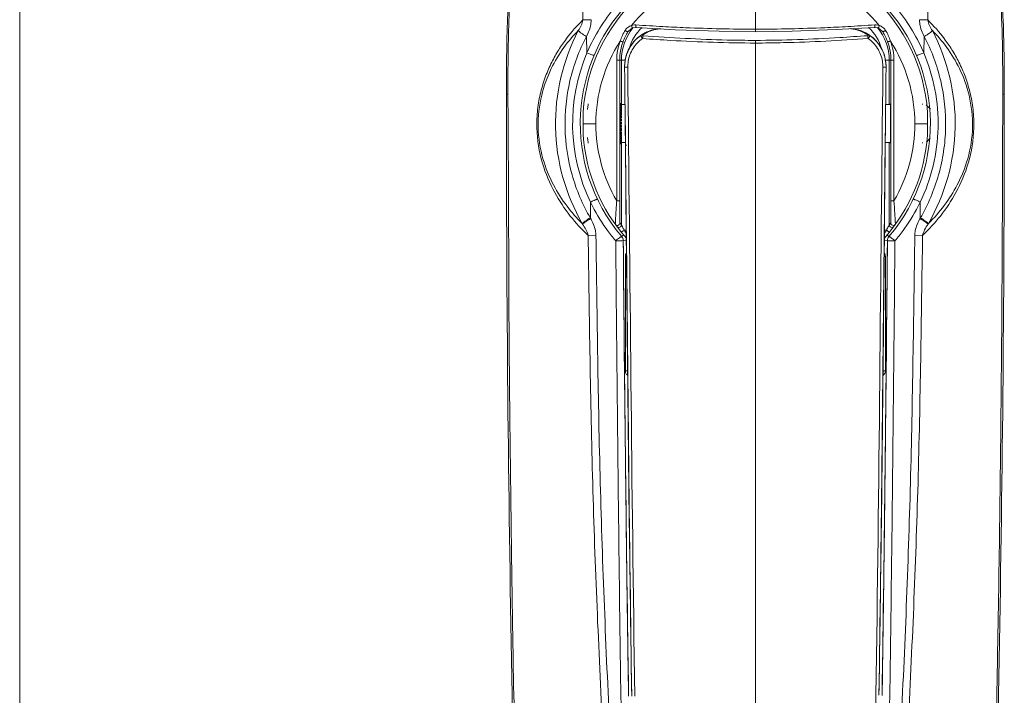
# Model space of a CAD drawing. Extents: x 4773 to 8448, y 27273 to 31291.
# Tile 27 of 99: x 5852 to 5929, y 28410 to 28463. Entities that reach past the tile are written whole.
import ezdxf

# ---------------------------------------------------------------- set-up
doc = ezdxf.new("R2010")
doc.units = 0
doc.header["$LTSCALE"] = 7.5
doc.header["$MEASUREMENT"] = 0
doc.layers.get('0').update_dxf_attribs({"linetype": 'CONTINUOUS', "lineweight": 18})

msp = doc.modelspace()

# ---------------------------------------------------------------- linework, layer by layer
at = {"linetype": 'Continuous'}
for p, q in [((5851.676, 27436.952), (5851.676, 29408.952)), ((5909.677, 28462.186), (5909.676, 28467.253)), ((5899.631, 28462.176), (5899.636, 28462.183)), ((5899.636, 28462.183), (5899.892, 28462.432)), ((5899.892, 28462.432), (5900.007, 28462.487)), ((5900.007, 28462.487), (5900.05, 28462.502)), ((5900.05, 28462.502), (5900.28, 28462.529)), ((5916.051, 28462.355), (5919.073, 28462.529)), ((5919.073, 28462.529), (5919.073, 28462.529)), ((5919.346, 28462.487), (5919.475, 28462.424)), ((5919.475, 28462.424), (5919.705, 28462.2)), ((5919.705, 28462.2), (5919.721, 28462.176)), ((5896.359, 28461.818), (5896.402, 28460.527)), ((5909.677, 28461.51), (5909.676, 28384.081)), ((5922.951, 28460.526), (5922.994, 28461.816)), ((5922.979, 28461.388), (5922.994, 28461.816)), ((5896.388, 28460.958), (5896.402, 28460.527)), ((5898.75, 28448.857), (5898.75, 28459.951)), ((5898.986, 28459.952), (5899.404, 28459.952)), ((5898.987, 28448.857), (5898.986, 28459.952)), ((5899.118, 28459.952), (5899.118, 28456.552)), ((5899.404, 28459.894), (5899.369, 28459.437)), ((5919.898, 28459.952), (5920.367, 28459.952)), ((5919.984, 28459.437), (5919.947, 28459.909)), ((5920.235, 28456.502), (5920.235, 28459.952)), ((5920.367, 28459.952), (5920.366, 28448.857)), ((5920.602, 28459.951), (5920.603, 28448.857)), ((5899.369, 28459.437), (5899.369, 28459.454)), ((5899.369, 28459.437), (5899.369, 28459.404)), ((5919.984, 28459.437), (5919.984, 28459.454)), ((5919.984, 28459.404), (5919.984, 28459.437)), ((5890.171, 28457.26), (5890.048, 28457.26)), ((5929.305, 28457.26), (5929.182, 28457.26)), ((5896.506, 28456.502), (5896.487, 28456.385)), ((5899.015, 28455.872), (5899.117, 28455.872)), ((5899.018, 28456.063), (5899.117, 28456.063)), ((5899.018, 28455.975), (5899.018, 28455.923)), ((5899.117, 28455.975), (5899.018, 28455.975)), ((5899.019, 28456.034), (5899.117, 28456.034)), ((5899.021, 28456.173), (5899.021, 28456.118)), ((5899.117, 28456.173), (5899.021, 28456.173)), ((5899.022, 28456.222), (5899.117, 28456.222)), ((5899.025, 28456.334), (5899.025, 28456.278)), ((5899.117, 28456.334), (5899.025, 28456.334)), ((5899.026, 28456.372), (5899.117, 28456.372)), ((5899.029, 28456.453), (5899.029, 28456.397)), ((5899.117, 28456.453), (5899.029, 28456.453)), ((5899.031, 28456.478), (5899.117, 28456.478)), ((5899.034, 28456.526), (5899.034, 28456.472)), ((5899.117, 28456.526), (5899.034, 28456.526)), ((5899.035, 28456.538), (5899.117, 28456.538)), ((5899.117, 28456.538), (5899.117, 28456.397)), ((5899.117, 28456.452), (5899.401, 28456.452)), ((5899.117, 28456.372), (5899.117, 28456.063)), ((5899.117, 28456.034), (5899.117, 28455.872)), ((5899.401, 28456.463), (5899.404, 28456.159)), ((5899.404, 28456.159), (5899.409, 28455.679)), ((5919.952, 28456.452), (5920.314, 28456.452)), ((5922.851, 28456.481), (5922.847, 28456.502)), ((5922.855, 28456.452), (5922.847, 28456.502)), ((5923.476, 28456.093), (5923.148, 28456.421)), ((5899.012, 28455.411), (5899.117, 28455.411)), ((5899.013, 28455.314), (5899.012, 28455.3)), ((5899.012, 28455.3), (5899.117, 28455.3)), ((5899.012, 28455.223), (5899.012, 28455.189)), ((5899.117, 28455.223), (5899.012, 28455.223)), ((5899.012, 28455.156), (5899.117, 28455.156)), ((5899.117, 28455.069), (5899.012, 28455.069)), ((5899.013, 28455.652), (5899.117, 28455.652)), ((5899.014, 28455.57), (5899.013, 28455.566)), ((5899.013, 28455.566), (5899.117, 28455.566)), ((5899.013, 28455.492), (5899.013, 28455.452)), ((5899.117, 28455.492), (5899.013, 28455.492)), ((5899.015, 28455.746), (5899.015, 28455.699)), ((5899.117, 28455.746), (5899.015, 28455.746)), ((5899.016, 28455.813), (5899.117, 28455.813)), ((5899.117, 28455.813), (5899.117, 28455.652)), ((5899.117, 28455.574), (5899.117, 28455.411)), ((5899.117, 28455.327), (5899.117, 28455.156)), ((5899.117, 28455.069), (5899.117, 28454.895)), ((5899.409, 28455.679), (5899.427, 28453.952)), ((5899.012, 28455.046), (5899.011, 28455.024)), ((5899.011, 28455.024), (5899.117, 28455.024)), ((5899.011, 28454.945), (5899.012, 28454.92)), ((5899.117, 28454.945), (5899.011, 28454.945)), ((5899.012, 28454.776), (5899.011, 28454.745)), ((5899.011, 28454.745), (5899.117, 28454.745)), ((5899.012, 28454.895), (5899.117, 28454.895)), ((5899.117, 28454.808), (5899.012, 28454.808)), ((5899.012, 28454.667), (5899.013, 28454.651)), ((5899.117, 28454.667), (5899.012, 28454.667)), ((5899.117, 28454.551), (5899.012, 28454.551)), ((5899.013, 28454.511), (5899.012, 28454.473)), ((5899.012, 28454.473), (5899.117, 28454.473)), ((5899.117, 28454.398), (5899.013, 28454.398)), ((5899.013, 28454.398), (5899.014, 28454.392)), ((5899.117, 28454.306), (5899.016, 28454.306)), ((5899.117, 28454.808), (5899.117, 28454.636)), ((5899.117, 28454.551), (5899.117, 28454.386)), ((5899.117, 28454.306), (5899.117, 28454.146)), ((5919.936, 28454.944), (5919.92, 28453.452)), ((5899.015, 28454.26), (5899.014, 28454.215)), ((5899.014, 28454.215), (5899.117, 28454.215)), ((5899.117, 28454.146), (5899.015, 28454.146)), ((5899.017, 28454.03), (5899.017, 28453.979)), ((5899.017, 28453.979), (5899.117, 28453.979)), ((5899.117, 28453.918), (5899.018, 28453.918)), ((5899.117, 28454.08), (5899.019, 28454.08)), ((5899.02, 28453.827), (5899.02, 28453.774)), ((5899.02, 28453.774), (5899.117, 28453.774)), ((5899.117, 28453.721), (5899.021, 28453.721)), ((5899.024, 28453.659), (5899.024, 28453.603)), ((5899.024, 28453.603), (5899.117, 28453.603)), ((5899.117, 28453.563), (5899.025, 28453.563)), ((5899.117, 28453.882), (5899.026, 28453.882)), ((5899.028, 28453.53), (5899.028, 28453.474)), ((5899.117, 28454.08), (5899.117, 28453.918)), ((5899.117, 28453.882), (5899.117, 28453.721)), ((5899.117, 28453.715), (5899.117, 28453.563)), ((5899.117, 28453.53), (5899.117, 28453.446)), ((5899.427, 28453.952), (5899.428, 28453.921)), ((5923.467, 28453.802), (5923.159, 28453.494)), ((5896.498, 28453.447), (5896.506, 28453.402)), ((5896.503, 28453.419), (5896.506, 28453.402)), ((5899.028, 28453.474), (5899.117, 28453.474)), ((5899.117, 28453.446), (5899.03, 28453.446)), ((5899.033, 28453.445), (5899.033, 28453.39)), ((5899.033, 28453.39), (5899.117, 28453.39)), ((5899.117, 28453.375), (5899.034, 28453.375)), ((5899.038, 28453.353), (5899.117, 28453.353)), ((5899.117, 28453.352), (5899.039, 28453.352)), ((5899.117, 28453.452), (5899.433, 28453.452)), ((5899.117, 28453.445), (5899.117, 28453.375)), ((5899.117, 28453.353), (5899.117, 28453.352)), ((5899.118, 28453.353), (5899.118, 28446.963)), ((5899.433, 28453.383), (5899.501, 28446.592)), ((5919.919, 28453.384), (5919.843, 28445.722)), ((5919.919, 28453.384), (5919.897, 28451.208)), ((5919.92, 28453.452), (5920.314, 28453.452)), ((5920.235, 28446.963), (5920.235, 28453.402)), ((5922.847, 28453.402), (5922.855, 28453.452)), ((5922.847, 28453.402), (5922.851, 28453.423)), ((5899.478, 28448.925), (5899.501, 28446.592)), ((5899.118, 28446.963), (5899.004, 28447.12)), ((5899.341, 28446.559), (5899.52, 28446.559)), ((5899.741, 28423.621), (5899.501, 28446.592)), ((5899.508, 28445.891), (5899.501, 28446.592)), ((5919.851, 28446.559), (5920.012, 28446.559)), ((5920.215, 28446.926), (5920.235, 28446.963)), ((5920.349, 28447.12), (5920.235, 28446.963)), ((5897.105, 28446.148), (5896.491, 28446.139)), ((5899.142, 28446.037), (5899.295, 28446.167)), ((5899.258, 28445.761), (5899.26, 28445.719)), ((5899.508, 28445.722), (5899.505, 28446.041)), ((5899.727, 28424.867), (5899.508, 28445.891)), ((5919.844, 28445.722), (5919.848, 28446.041)), ((5920.211, 28446.037), (5920.058, 28446.167)), ((5922.247, 28446.148), (5922.862, 28446.139)), ((5899.139, 28445.718), (5898.667, 28445.713)), ((5899.26, 28445.72), (5899.139, 28445.718)), ((5899.26, 28445.719), (5899.504, 28445.722)), ((5919.843, 28445.722), (5919.626, 28424.888)), ((5919.842, 28445.722), (5920.092, 28445.719)), ((5920.101, 28445.719), (5920.092, 28445.719)), ((5920.685, 28445.713), (5920.101, 28445.719)), ((5899.428, 28444.466), (5899.428, 28435.466)), ((5919.928, 28435.466), (5919.928, 28444.466)), ((5899.367, 28434.96), (5899.362, 28435.465)), ((5919.991, 28435.465), (5919.985, 28434.96)), ((5899.768, 28421.419), (5899.727, 28424.867)), ((5919.626, 28424.888), (5919.584, 28421.409)), ((5899.775, 28421.419), (5899.741, 28423.621)), ((5899.516, 28421.639), (5899.5, 28422.931)), ((5919.852, 28422.9), (5919.837, 28421.64))]:
    msp.add_line(p, q, dxfattribs=at)
for points in [[(5900.28, 28462.529), (5903.345, 28462.352), (5906.814, 28462.223), (5909.677, 28462.186)], [(5909.677, 28462.186), (5912.582, 28462.224), (5916.051, 28462.355)], [(5919.073, 28462.529), (5919.318, 28462.497), (5919.346, 28462.487)], [(5919.851, 28446.592), (5919.611, 28423.621), (5919.578, 28421.409)]]:
    msp.add_lwpolyline(points, dxfattribs=at)
for centre, radius, start, end in [((5909.676, 28454.952), 13.8, 319.76124, 220.23877), ((5909.676, 28454.952), 13.6, 3.83898, 176.16106), ((5550.825, 28450.972), 345.473, 2.01498, 2.37815), ((6268.578, 28450.971), 345.522, 177.62195, 177.98506), ((5888.573, 28711.288), 248.282, 271.73333, 271.881), ((5902.787, 28460.215), 3.966, 148.34524, 161.69874), ((5903.126, 28459.952), 4.009, 140.59712, 180.00059), ((5903.144, 28459.949), 4.159, 147.63125, 159.6882), ((5902.912, 28459.967), 3.954, 143.95375, 146.05373), ((5900.147, 28461.834), 0.872, 112.12556, 120.18768), ((5903.126, 28459.952), 3.509, 132.7065, 165.21827), ((5900.179, 28461.757), 0.956, 106.63, 112.15857), ((5909.377, 28454.851), 12.285, 139.66367, 140.45012), ((5900.218, 28461.844), 0.886, 107.82068, 110.67126), ((5901.024, 28463.084), 1.192, 200.14843, 205.88143), ((5900.214, 28461.855), 0.874, 102.58578, 107.82743), ((5910.078, 28603.158), 140.77, 266.002, 266.86347), ((5902.38, 28459.444), 3, 107.81278, 125.46805), ((5902.37, 28459.434), 3.011, 107.51572, 121.19779), ((5902.374, 28459.772), 2.662, 103.78922, 114.22311), ((5902.374, 28459.458), 2.985, 105.47756, 107.79411), ((5902.355, 28459.477), 2.965, 105.17729, 107.48722), ((5902.373, 28459.404), 3.04, 93.50327, 105.15407), ((5909.275, 28603.16), 140.771, 273.13649, 273.99794), ((5916.979, 28459.404), 3.041, 74.86335, 86.47707), ((5916.981, 28459.467), 2.976, 74.52743, 83.9988), ((5916.963, 28459.728), 2.709, 65.80314, 76.05943), ((5916.998, 28459.477), 2.965, 73.20504, 74.8411), ((5916.977, 28459.454), 2.989, 72.94941, 74.52863), ((5916.97, 28459.439), 3.006, 54.55969, 72.90974), ((5916.986, 28459.441), 3.003, 58.50315, 73.18599), ((5916.226, 28459.952), 3.509, 14.79194, 47.29334), ((5919.145, 28461.893), 0.836, 85.57805, 93.74459), ((5916.226, 28459.952), 4.009, 0, 39.94908), ((5909.976, 28454.851), 12.284, 39.55037, 40.33622), ((5919.209, 28461.844), 0.863, 67.84027, 73.94907), ((5919.211, 28461.848), 0.859, 59.63071, 67.8452), ((5916.435, 28459.963), 3.962, 33.94708, 34.44218), ((5916.209, 28459.949), 4.158, 20.31057, 32.37), ((5916.582, 28460.223), 3.948, 18.27986, 31.68344), ((5902.354, 28459.46), 2.981, 123.09267, 124.47377), ((5902.359, 28459.453), 2.989, 121.19996, 123.09139), ((5916.995, 28459.454), 2.987, 56.89412, 58.5166), ((5916.998, 28459.46), 2.981, 55.56115, 56.89313), ((5909.564, 28454.949), 14.295, 157.02631, 205.6327), ((5909.25, 28455.037), 13.972, 156.4194, 156.86246), ((5909.783, 28454.901), 14.319, 23.13243, 23.56063), ((5902.35, 28459.452), 2.981, 171.54379, 179.95686), ((5902.23, 28459.44), 2.611, 170.81519, 180.78748), ((5917.023, 28459.429), 2.711, 359.48695, 9.40454), ((5917.001, 28459.451), 2.983, 0.04497, 8.74192), ((5920.009, 28486.516), 27.113, 269.41741, 269.6843), ((8361.341, 28457.371), 2471.294, 180.002561, 182.069296), ((3458.011, 28457.371), 2471.294, 357.930704, 359.997439), ((5905.886, 28454.932), 9.511, 171.21357, 173.26209), ((5897.151, 28641.114), 186.181, 269.83527, 269.98597), ((5909.676, 28454.952), 13.6, 183.91113, 221.61985), ((5905.775, 28454.956), 9.399, 186.72365, 188.79641), ((5907.581, 28455.228), 11.225, 188.75729, 188.90469), ((5909.676, 28454.952), 13.6, 318.42847, 356.08884), ((5905.797, 28454.948), 9.419, 188.90178, 189.12511), ((5903.36, 28454.556), 6.951, 189.12372, 189.41636), ((5909.206, 28454.809), 13.913, 205.75203, 206.04807), ((5909.475, 28454.946), 14.214, 206.06491, 215.52259), ((5909.877, 28454.947), 14.215, 324.48217, 333.93895), ((5910.183, 28454.792), 13.872, 333.95881, 334.254), ((5891.568, 28443.93), 5.452, 34.54031, 35.0755), ((5909.434, 28454.916), 14.164, 215.52242, 216.34462), ((5909.703, 28455.118), 14.5, 216.3574, 220.4386), ((5898.918, 28446.964), 0.2, 216.62915, 359.96505), ((5885.066, 28438.877), 16.21, 28.12764, 28.28922), ((5935.756, 28438.156), 17.846, 151.91104, 152.05668), ((5908.11, 28453.389), 13.722, 330.15178, 330.8726), ((5907.995, 28453.453), 13.854, 330.87247, 331.46591), ((5907.884, 28453.514), 13.981, 331.46531, 331.88955), ((5909.61, 28455.147), 14.549, 319.57626, 323.64424), ((5909.902, 28454.927), 14.183, 323.65808, 324.48533), ((5927.785, 28443.93), 5.452, 144.9245, 145.45969), ((5898.76, 28445.714), 0.5, 5.3173, 40.23882), ((5920.592, 28445.714), 0.5, 139.76086, 179.43545), ((5917.944, 28442.579), 4.164, 48.83066, 52.36106), ((14231.152, 28522.538), 8332.245, 180.528242, 180.7118129), ((11826.288, 28497.354), 5927.253, 180.4991311, 180.8463171), ((11835.118, 28497.444), 5935.833, 180.4992573, 180.845797), ((-25.969, 28497.554), 5946.038, 359.1551262, 359.5005446), ((-19.601, 28497.49), 5939.919, 359.1548342, 359.5006224), ((-2456.25, 28522.995), 8376.699, 359.2896616, 359.4714341), ((5919.427, 28435.467), 0.501, 308.62036, 359.94179), ((9574.533, 28467.059), 3675.298, 180.708088, 180.823255), ((9261.858, 28462.931), 3362.346, 180.707404, 180.905251), ((2557.303, 28462.928), 3362.538, 359.096007, 359.292511), ((2244.783, 28467.06), 3675.334, 359.17675, 359.291915), ((9031.67, 28459.477), 3132.382, 180.773431, 180.908615), ((2785.448, 28459.508), 3134.617, 359.092714, 359.2261), ((4035.581, 28437.195), 1883.796, 358.170088, 359.169234)]:
    msp.add_arc(centre, radius, start, end, dxfattribs=at)
for major_axis, start_param, end_param in [((0, 1.55), 7.176438, 7.26934), ((0, 1.6), 0.827712, 0.877163), ((0, 1.55), 7.001905, 7.094807), ((0, 1.6), 0.653179, 0.70263), ((0, 1.55), 6.827372, 6.920275), ((0, 1.6), 0.478646, 0.528097), ((0, 1.55), 0.369654, 0.415835), ((0, 1.6), 0.304113, 0.353565), ((0, 1.6), 0.12958, 0.179032), ((0, 1.6), 1.351311, 1.400762), ((0, 1.55), 7.700037, 7.792939), ((0, 1.6), 1.176778, 1.226229), ((0, 1.55), 7.525504, 7.618406), ((0, 1.55), 7.350971, 7.443873), ((0, 1.6), 1.002245, 1.051696), ((0, 1.6), 1.525844, 1.575295), ((0, 1.6), -4.582809, -4.533357), ((0, 1.55), 1.591385, 1.684287), ((0, 1.6), -4.408276, -4.358824), ((0, 1.55), 1.765918, 1.85882), ((0, 1.55), 1.940451, 2.033353), ((0, 1.6), -4.233743, -4.184292), ((0, 1.55), 2.114983, 2.207886), ((0, 1.6), -4.05921, -4.009759), ((0, 1.55), 2.289516, 2.382418), ((0, 1.6), -3.884677, -3.835226), ((0, 1.55), 2.464049, 2.556951), ((0, 1.6), -3.710144, -3.660693), ((0, 1.55), -3.597864, -3.551701), ((0, 1.6), -3.535611, -3.48616), ((0, 1.6), -3.361078, -3.311627), ((0, 1.6), -3.186545, -3.137094)]:
    msp.add_ellipse((5899.039, 28454.952), major_axis=major_axis, ratio=0.017455, start_param=start_param, end_param=end_param, dxfattribs=at)
for points, knots in [([(5896.445, 28460.626), (5897, 28461.898), (5898.499, 28464.289), (5901.654, 28467.096), (5905.472, 28468.929), (5908.281, 28469.356), (5909.676, 28469.354)], [0, 0, 0, 0, 0.249196, 0.49872, 0.749291, 1, 1, 1, 1]), ([(5922.908, 28460.624), (5922.63, 28461.262), (5921.981, 28462.499), (5920.743, 28464.188), (5919.279, 28465.685), (5917.073, 28467.402), (5913.879, 28468.926), (5911.072, 28469.358), (5909.676, 28469.354)], [0, 0, 0, 0, 0.124845, 0.249526, 0.374297, 0.49936, 0.749621, 1, 1, 1, 1]), ([(5909.676, 28467.253), (5907.855, 28467.253), (5904.18, 28466.457), (5901.184, 28464.182), (5900.013, 28462.802)], [0, 0, 0, 0, 0.501685, 1, 1, 1, 1]), ([(5919.34, 28462.802), (5918.168, 28464.181), (5915.173, 28466.457), (5911.498, 28467.253), (5909.676, 28467.253)], [0, 0, 0, 0, 0.498321, 1, 1, 1, 1]), ([(5890.242, 28465.236), (5890.203, 28464.588), (5890.072, 28461.932), (5890.045, 28459.271), (5890.048, 28457.26)], [0, 0, 0, 0, 0.243904, 1, 1, 1, 1]), ([(5890.169, 28457.26), (5890.168, 28457.929), (5890.173, 28460.612), (5890.237, 28463.296), (5890.354, 28465.306)], [0, 0, 0, 0, 0.249302, 1, 1, 1, 1]), ([(5929.305, 28457.26), (5929.306, 28457.929), (5929.299, 28460.613), (5929.23, 28463.297), (5929.107, 28465.308)], [0, 0, 0, 0, 0.249341, 1, 1, 1, 1]), ([(5896.491, 28446.139), (5895.988, 28446.612), (5895.01, 28447.668), (5893.753, 28449.563), (5892.765, 28451.892), (5892.397, 28454.146), (5892.477, 28456.04), (5892.725, 28457.406), (5893.108, 28458.654), (5893.596, 28459.768), (5894.152, 28460.758), (5894.935, 28461.904), (5895.611, 28462.662), (5896.083, 28463.119)], [0, 0, 0, 0, 0.108207, 0.224759, 0.354911, 0.50222, 0.578256, 0.65122, 0.719378, 0.782543, 0.841528, 0.897069, 1, 1, 1, 1]), ([(5896.083, 28463.119), (5896.062, 28462.966), (5895.957, 28462.672), (5895.802, 28462.407), (5895.72, 28462.28)], [0, 0, 0, 0, 0.506443, 1, 1, 1, 1]), ([(5896.723, 28463.14), (5896.726, 28463.024), (5896.697, 28462.562), (5896.523, 28462.121), (5896.359, 28461.818)], [0, 0, 0, 0, 0.251434, 1, 1, 1, 1]), ([(5922.63, 28463.14), (5922.626, 28463.024), (5922.655, 28462.561), (5922.831, 28462.121), (5922.994, 28461.817)], [0, 0, 0, 0, 0.251624, 1, 1, 1, 1]), ([(5923.269, 28463.119), (5923.228, 28463.121), (5923.015, 28463.127), (5922.802, 28463.134), (5922.63, 28463.14)], [0, 0, 0, 0, 0.191914, 1, 1, 1, 1]), ([(5922.862, 28446.139), (5923.364, 28446.613), (5924.343, 28447.668), (5925.6, 28449.563), (5926.587, 28451.893), (5926.958, 28454.146), (5926.875, 28456.039), (5926.627, 28457.406), (5926.246, 28458.656), (5925.758, 28459.77), (5925.201, 28460.759), (5924.417, 28461.904), (5923.739, 28462.661), (5923.269, 28463.119)], [0, 0, 0, 0, 0.108208, 0.224755, 0.354916, 0.502198, 0.578207, 0.651191, 0.7194, 0.782577, 0.841554, 0.89706, 1, 1, 1, 1]), ([(5923.633, 28462.28), (5923.55, 28462.407), (5923.396, 28462.672), (5923.291, 28462.966), (5923.269, 28463.119)], [0, 0, 0, 0, 0.493557, 1, 1, 1, 1]), ([(5896.03, 28447.063), (5895.597, 28447.492), (5894.759, 28448.453), (5893.673, 28450.154), (5892.818, 28452.243), (5892.442, 28454.668), (5892.715, 28457.112), (5893.485, 28459.231), (5894.51, 28460.929), (5895.31, 28461.869), (5895.72, 28462.28)], [0, 0, 0, 0, 0.10749, 0.223987, 0.354611, 0.502821, 0.651944, 0.783266, 0.897627, 1, 1, 1, 1]), ([(5895.72, 28462.28), (5894.508, 28459.958), (5893.228, 28454.617), (5894.724, 28449.333), (5896.03, 28447.063)], [0, 0, 0, 0, 0.500112, 1, 1, 1, 1]), ([(5895.72, 28462.28), (5895.742, 28462.249), (5895.816, 28462.182), (5895.955, 28462.075), (5896.142, 28461.95), (5896.283, 28461.862), (5896.358, 28461.817)], [0, 0, 0, 0, 0.145803, 0.372512, 0.664828, 1, 1, 1, 1]), ([(5899.511, 28462.233), (5899.485, 28462.249), (5899.452, 28462.27), (5899.419, 28462.291), (5899.411, 28462.296)], [0, 0, 0, 0, 0.768724, 1, 1, 1, 1]), ([(5899.631, 28462.176), (5899.629, 28462.173), (5899.614, 28462.18), (5899.592, 28462.188), (5899.554, 28462.209), (5899.527, 28462.224), (5899.511, 28462.233)], [0, 0, 0, 0, 0.080223, 0.28015, 0.592787, 1, 1, 1, 1]), ([(5899.992, 28462.496), (5899.989, 28462.499), (5899.973, 28462.52), (5899.961, 28462.544), (5899.952, 28462.563)], [0, 0, 0, 0, 0.17029, 1, 1, 1, 1]), ([(5900.006, 28462.488), (5900.003, 28462.487), (5899.997, 28462.491), (5899.994, 28462.495), (5899.992, 28462.496)], [0, 0, 0, 0, 0.64336, 1, 1, 1, 1]), ([(5900.261, 28462.606), (5900.261, 28462.615), (5900.26, 28462.656), (5900.261, 28462.696), (5900.263, 28462.727)], [0, 0, 0, 0, 0.220039, 1, 1, 1, 1]), ([(5900.28, 28462.529), (5900.272, 28462.529), (5900.265, 28462.566), (5900.262, 28462.588), (5900.261, 28462.606)], [0, 0, 0, 0, 0.309261, 1, 1, 1, 1]), ([(5900.783, 28461.907), (5900.821, 28461.935), (5900.98, 28462.045), (5901.149, 28462.14), (5901.282, 28462.2)], [0, 0, 0, 0, 0.245628, 1, 1, 1, 1]), ([(5902.081, 28462.429), (5902.035, 28462.424), (5901.865, 28462.404), (5901.698, 28462.368), (5901.578, 28462.335)], [0, 0, 0, 0, 0.269416, 1, 1, 1, 1]), ([(5901.74, 28462.357), (5901.77, 28462.365), (5901.902, 28462.395), (5902.037, 28462.415), (5902.14, 28462.424)], [0, 0, 0, 0, 0.232259, 1, 1, 1, 1]), ([(5909.676, 28462.385), (5907.849, 28462.392), (5905.414, 28462.448), (5902.982, 28462.566), (5902.375, 28462.599)], [0, 0, 0, 0, 0.750325, 1, 1, 1, 1]), ([(5916.977, 28462.599), (5916.37, 28462.566), (5913.938, 28462.448), (5911.503, 28462.392), (5909.676, 28462.385)], [0, 0, 0, 0, 0.249675, 1, 1, 1, 1]), ([(5917.214, 28462.424), (5917.251, 28462.421), (5917.385, 28462.406), (5917.519, 28462.381), (5917.615, 28462.357)], [0, 0, 0, 0, 0.269812, 1, 1, 1, 1]), ([(5918.073, 28462.199), (5918.118, 28462.178), (5918.291, 28462.094), (5918.454, 28461.992), (5918.569, 28461.907)], [0, 0, 0, 0, 0.256619, 1, 1, 1, 1]), ([(5919.073, 28462.529), (5919.081, 28462.529), (5919.088, 28462.566), (5919.09, 28462.587), (5919.091, 28462.606)], [0, 0, 0, 0, 0.307658, 1, 1, 1, 1]), ([(5919.091, 28462.606), (5919.092, 28462.615), (5919.093, 28462.655), (5919.092, 28462.696), (5919.09, 28462.727)], [0, 0, 0, 0, 0.215463, 1, 1, 1, 1]), ([(5919.346, 28462.487), (5919.349, 28462.486), (5919.355, 28462.49), (5919.359, 28462.494), (5919.36, 28462.495)], [0, 0, 0, 0, 0.643793, 1, 1, 1, 1]), ([(5919.36, 28462.495), (5919.363, 28462.499), (5919.379, 28462.52), (5919.392, 28462.543), (5919.401, 28462.563)], [0, 0, 0, 0, 0.184181, 1, 1, 1, 1]), ([(5919.401, 28462.563), (5919.405, 28462.571), (5919.422, 28462.607), (5919.437, 28462.644), (5919.448, 28462.673)], [0, 0, 0, 0, 0.22407, 1, 1, 1, 1]), ([(5919.721, 28462.176), (5919.724, 28462.173), (5919.738, 28462.18), (5919.76, 28462.188), (5919.798, 28462.208), (5919.826, 28462.224), (5919.841, 28462.233)], [0, 0, 0, 0, 0.078188, 0.274888, 0.587388, 1, 1, 1, 1]), ([(5919.841, 28462.233), (5919.867, 28462.249), (5919.901, 28462.27), (5919.934, 28462.291), (5919.942, 28462.296)], [0, 0, 0, 0, 0.767329, 1, 1, 1, 1]), ([(5922.994, 28461.816), (5923.07, 28461.861), (5923.212, 28461.948), (5923.399, 28462.073), (5923.538, 28462.18), (5923.611, 28462.248), (5923.633, 28462.28)], [0, 0, 0, 0, 0.334811, 0.626831, 0.853495, 1, 1, 1, 1]), ([(5923.633, 28462.28), (5924.043, 28461.869), (5924.847, 28460.933), (5925.869, 28459.232), (5926.639, 28457.112), (5926.912, 28454.669), (5926.532, 28452.244), (5925.455, 28449.591), (5924.222, 28447.955), (5923.323, 28447.063)], [0, 0, 0, 0, 0.102469, 0.216824, 0.348297, 0.497555, 0.645717, 0.776515, 1, 1, 1, 1]), ([(5923.633, 28462.28), (5924.845, 28459.958), (5926.124, 28454.617), (5924.629, 28449.333), (5923.323, 28447.063)], [0, 0, 0, 0, 0.500112, 1, 1, 1, 1]), ([(5896.359, 28461.816), (5895.788, 28460.714), (5894.903, 28458.358), (5894.518, 28454.605), (5895.077, 28450.88), (5896.052, 28448.557), (5896.686, 28447.49)], [0, 0, 0, 0, 0.249641, 0.500082, 0.750416, 1, 1, 1, 1]), ([(5899.022, 28461.461), (5898.405, 28460.496), (5897.436, 28458.381), (5897.105, 28456.078), (5897.105, 28454.933)], [0, 0, 0, 0, 0.50007, 1, 1, 1, 1]), ([(5899.022, 28461.461), (5899.048, 28461.451), (5899.098, 28461.433), (5899.159, 28461.412), (5899.199, 28461.4), (5899.221, 28461.394), (5899.234, 28461.393), (5899.243, 28461.391), (5899.244, 28461.393)], [0, 0, 0, 0, 0.363811, 0.687784, 0.815344, 0.912, 0.974013, 1, 1, 1, 1]), ([(5899.401, 28459.89), (5899.459, 28460.281), (5899.741, 28461.07), (5900.322, 28461.68), (5900.667, 28461.917)], [0, 0, 0, 0, 0.485867, 1, 1, 1, 1]), ([(5900.639, 28461.888), (5900.314, 28461.658), (5899.748, 28461.061), (5899.465, 28460.289), (5899.404, 28459.894)], [0, 0, 0, 0, 0.499145, 1, 1, 1, 1]), ([(5899.653, 28459.857), (5899.71, 28460.215), (5899.974, 28460.914), (5900.493, 28461.451), (5900.791, 28461.655)], [0, 0, 0, 0, 0.501079, 1, 1, 1, 1]), ([(5900.791, 28461.655), (5900.743, 28461.7), (5900.687, 28461.768), (5900.635, 28461.843), (5900.632, 28461.881), (5900.64, 28461.886)], [0, 0, 0, 0, 0.686548, 0.897127, 1, 1, 1, 1]), ([(5900.639, 28461.888), (5900.669, 28461.908), (5900.722, 28461.92), (5900.77, 28461.91), (5900.783, 28461.907)], [0, 0, 0, 0, 0.73019, 1, 1, 1, 1]), ([(5900.825, 28461.88), (5900.818, 28461.881), (5900.805, 28461.882), (5900.789, 28461.886), (5900.775, 28461.896), (5900.781, 28461.904), (5900.783, 28461.907)], [0, 0, 0, 0, 0.334954, 0.635794, 0.830403, 1, 1, 1, 1]), ([(5900.791, 28461.655), (5901.529, 28461.599), (5904.487, 28461.403), (5907.452, 28461.31), (5909.676, 28461.297)], [0, 0, 0, 0, 0.249577, 1, 1, 1, 1]), ([(5900.825, 28461.88), (5900.823, 28461.872), (5900.813, 28461.828), (5900.805, 28461.783), (5900.8, 28461.746)], [0, 0, 0, 0, 0.183949, 1, 1, 1, 1]), ([(5909.677, 28461.51), (5908.936, 28461.51), (5905.982, 28461.549), (5903.032, 28461.716), (5900.825, 28461.88)], [0, 0, 0, 0, 0.25079, 1, 1, 1, 1]), ([(5909.676, 28461.297), (5910.418, 28461.301), (5913.382, 28461.344), (5916.345, 28461.488), (5918.562, 28461.655)], [0, 0, 0, 0, 0.250193, 1, 1, 1, 1]), ([(5918.528, 28461.88), (5917.795, 28461.826), (5914.848, 28461.624), (5911.895, 28461.511), (5909.677, 28461.51)], [0, 0, 0, 0, 0.248922, 1, 1, 1, 1]), ([(5918.569, 28461.907), (5918.572, 28461.905), (5918.577, 28461.896), (5918.563, 28461.887), (5918.548, 28461.883), (5918.535, 28461.881), (5918.528, 28461.88)], [0, 0, 0, 0, 0.170447, 0.370048, 0.66837, 1, 1, 1, 1]), ([(5918.528, 28461.88), (5918.531, 28461.872), (5918.543, 28461.828), (5918.549, 28461.783), (5918.554, 28461.746)], [0, 0, 0, 0, 0.18513, 1, 1, 1, 1]), ([(5918.712, 28461.887), (5918.72, 28461.881), (5918.718, 28461.843), (5918.665, 28461.769), (5918.609, 28461.7), (5918.562, 28461.655)], [0, 0, 0, 0, 0.102556, 0.312675, 1, 1, 1, 1]), ([(5919.697, 28459.872), (5919.638, 28460.227), (5919.375, 28460.921), (5918.856, 28461.45), (5918.562, 28461.655)], [0, 0, 0, 0, 0.501059, 1, 1, 1, 1]), ([(5918.569, 28461.907), (5918.582, 28461.911), (5918.63, 28461.92), (5918.684, 28461.908), (5918.713, 28461.888)], [0, 0, 0, 0, 0.269924, 1, 1, 1, 1]), ([(5918.684, 28461.918), (5919.027, 28461.683), (5919.606, 28461.077), (5919.89, 28460.294), (5919.949, 28459.905)], [0, 0, 0, 0, 0.514132, 1, 1, 1, 1]), ([(5919.947, 28459.909), (5919.884, 28460.301), (5919.6, 28461.067), (5919.037, 28461.66), (5918.713, 28461.888)], [0, 0, 0, 0, 0.500845, 1, 1, 1, 1]), ([(5920.109, 28461.393), (5920.11, 28461.391), (5920.118, 28461.393), (5920.13, 28461.394), (5920.152, 28461.4), (5920.194, 28461.412), (5920.254, 28461.433), (5920.305, 28461.451), (5920.331, 28461.461)], [0, 0, 0, 0, 0.024048, 0.083096, 0.177207, 0.305568, 0.643496, 1, 1, 1, 1]), ([(5922.248, 28454.933), (5922.248, 28456.079), (5921.916, 28458.382), (5920.948, 28460.496), (5920.331, 28461.461)], [0, 0, 0, 0, 0.499927, 1, 1, 1, 1]), ([(5922.994, 28461.816), (5923.565, 28460.714), (5924.447, 28458.358), (5924.772, 28455.229), (5924.557, 28452.74), (5924.158, 28450.908), (5923.543, 28449.141), (5922.989, 28448.023), (5922.674, 28447.488)], [0, 0, 0, 0, 0.249396, 0.499568, 0.624922, 0.750132, 0.875273, 1, 1, 1, 1]), ([(5896.971, 28460.338), (5896.969, 28460.333), (5896.946, 28460.333), (5896.913, 28460.339), (5896.855, 28460.354), (5896.751, 28460.387), (5896.597, 28460.445), (5896.469, 28460.499), (5896.403, 28460.528)], [0, 0, 0, 0, 0.026398, 0.087889, 0.18485, 0.312813, 0.637261, 1, 1, 1, 1]), ([(5922.951, 28460.526), (5922.884, 28460.497), (5922.757, 28460.443), (5922.602, 28460.385), (5922.498, 28460.352), (5922.44, 28460.337), (5922.408, 28460.331), (5922.385, 28460.331), (5922.383, 28460.336)], [0, 0, 0, 0, 0.362796, 0.687263, 0.815218, 0.912164, 0.973639, 1, 1, 1, 1]), ([(5922.678, 28448.766), (5923.123, 28449.669), (5923.789, 28451.594), (5924.189, 28454.613), (5923.938, 28457.653), (5923.337, 28459.596), (5922.951, 28460.526)], [0, 0, 0, 0, 0.249678, 0.499917, 0.750246, 1, 1, 1, 1]), ([(5898.75, 28459.951), (5898.779, 28459.951), (5898.833, 28459.951), (5898.905, 28459.949), (5898.954, 28459.954), (5898.98, 28459.949), (5898.986, 28459.952)], [0, 0, 0, 0, 0.364276, 0.690164, 0.915487, 1, 1, 1, 1]), ([(5920.602, 28459.951), (5920.574, 28459.951), (5920.52, 28459.951), (5920.447, 28459.949), (5920.398, 28459.954), (5920.373, 28459.949), (5920.367, 28459.952)], [0, 0, 0, 0, 0.364218, 0.690064, 0.915401, 1, 1, 1, 1]), ([(5899.619, 28459.404), (5899.587, 28459.404), (5899.539, 28459.404), (5899.48, 28459.403), (5899.442, 28459.403), (5899.413, 28459.404), (5899.389, 28459.402), (5899.379, 28459.405), (5899.368, 28459.402), (5899.369, 28459.404)], [0, 0, 0, 0, 0.393367, 0.56624, 0.715128, 0.836214, 0.925888, 0.981253, 1, 1, 1, 1]), ([(5919.984, 28459.404), (5919.984, 28459.403), (5919.979, 28459.404), (5919.974, 28459.403), (5919.963, 28459.403), (5919.942, 28459.403), (5919.907, 28459.403), (5919.877, 28459.403), (5919.86, 28459.403)], [0, 0, 0, 0, 0.017739, 0.069186, 0.153035, 0.267913, 0.583875, 1, 1, 1, 1]), ([(5891.811, 28368.139), (5891.673, 28371.851), (5891.411, 28379.275), (5891.095, 28390.413), (5890.807, 28401.552), (5890.61, 28410.835), (5890.49, 28418.263), (5890.416, 28423.833), (5890.348, 28429.404), (5890.284, 28434.975), (5890.245, 28440.546), (5890.223, 28447.975), (5890.193, 28453.546), (5890.171, 28457.26)], [0, 0, 0, 0, 0.125, 0.25, 0.375, 0.5, 0.5625, 0.625, 0.6875, 0.75, 0.8125, 0.875, 1, 1, 1, 1]), ([(5929.182, 28457.26), (5929.175, 28453.546), (5929.154, 28446.118), (5929.05, 28431.262), (5928.707, 28405.264), (5928.066, 28382.987), (5927.543, 28368.139)], [0, 0, 0, 0, 0.124985, 0.24999, 0.499992, 1, 1, 1, 1]), ([(5896.107, 28455.862), (5896.097, 28455.713), (5896.094, 28455.405), (5896.095, 28455.096), (5896.095, 28454.938)], [0, 0, 0, 0, 0.485887, 1, 1, 1, 1]), ([(5920.314, 28456.502), (5920.312, 28456.502), (5920.311, 28456.491), (5920.31, 28456.486), (5920.309, 28456.48)], [0, 0, 0, 0, 0.264896, 1, 1, 1, 1]), ([(5920.318, 28456.48), (5920.318, 28456.486), (5920.316, 28456.491), (5920.316, 28456.502), (5920.314, 28456.502)], [0, 0, 0, 0, 0.735109, 1, 1, 1, 1]), ([(5920.341, 28454.952), (5920.341, 28455.13), (5920.339, 28455.463), (5920.336, 28455.913), (5920.328, 28456.244), (5920.324, 28456.42), (5920.318, 28456.48)], [0, 0, 0, 0, 0.348724, 0.655083, 0.881269, 1, 1, 1, 1]), ([(5923.257, 28454.938), (5923.258, 28455.097), (5923.259, 28455.405), (5923.256, 28455.713), (5923.246, 28455.862)], [0, 0, 0, 0, 0.514101, 1, 1, 1, 1]), ([(5896.095, 28454.938), (5896.095, 28454.781), (5896.095, 28454.477), (5896.098, 28454.172), (5896.108, 28454.024)], [0, 0, 0, 0, 0.514807, 1, 1, 1, 1]), ([(5896.615, 28454.934), (5896.553, 28454.934), (5896.379, 28454.935), (5896.206, 28454.935), (5896.095, 28454.938)], [0, 0, 0, 0, 0.362562, 1, 1, 1, 1]), ([(5897.105, 28454.933), (5897.105, 28453.875), (5897.393, 28451.75), (5898.218, 28449.771), (5898.75, 28448.857)], [0, 0, 0, 0, 0.500002, 1, 1, 1, 1]), ([(5920.318, 28453.423), (5920.324, 28453.483), (5920.328, 28453.659), (5920.336, 28453.991), (5920.339, 28454.44), (5920.341, 28454.774), (5920.341, 28454.952)], [0, 0, 0, 0, 0.1187, 0.344881, 0.651253, 1, 1, 1, 1]), ([(5920.603, 28448.857), (5921.135, 28449.771), (5921.96, 28451.75), (5922.248, 28453.875), (5922.248, 28454.933)], [0, 0, 0, 0, 0.500013, 1, 1, 1, 1]), ([(5922.248, 28454.933), (5922.464, 28454.934), (5922.801, 28454.935), (5923.137, 28454.935), (5923.257, 28454.938)], [0, 0, 0, 0, 0.643119, 1, 1, 1, 1]), ([(5923.245, 28454.024), (5923.255, 28454.172), (5923.258, 28454.477), (5923.257, 28454.781), (5923.257, 28454.938)], [0, 0, 0, 0, 0.485175, 1, 1, 1, 1]), ([(5899.433, 28453.383), (5899.433, 28453.368), (5899.441, 28453.304), (5899.478, 28453.246), (5899.512, 28453.21)], [0, 0, 0, 0, 0.231404, 1, 1, 1, 1]), ([(5920.309, 28453.423), (5920.31, 28453.418), (5920.311, 28453.413), (5920.312, 28453.402), (5920.314, 28453.402)], [0, 0, 0, 0, 0.735109, 1, 1, 1, 1]), ([(5920.314, 28453.402), (5920.316, 28453.402), (5920.316, 28453.413), (5920.318, 28453.418), (5920.318, 28453.423)], [0, 0, 0, 0, 0.264896, 1, 1, 1, 1]), ([(5896.675, 28448.765), (5896.741, 28448.798), (5896.865, 28448.857), (5897.017, 28448.922), (5897.12, 28448.961), (5897.177, 28448.979), (5897.209, 28448.986), (5897.232, 28448.987), (5897.234, 28448.983)], [0, 0, 0, 0, 0.362814, 0.687405, 0.815415, 0.912383, 0.97382, 1, 1, 1, 1]), ([(5898.639, 28447.095), (5898.641, 28447.205), (5898.656, 28447.462), (5898.68, 28447.881), (5898.714, 28448.359), (5898.739, 28448.689), (5898.75, 28448.857)], [0, 0, 0, 0, 0.185751, 0.437661, 0.714716, 1, 1, 1, 1]), ([(5898.75, 28448.857), (5898.804, 28448.856), (5898.877, 28448.855), (5898.955, 28448.858), (5898.98, 28448.856), (5898.987, 28448.857)], [0, 0, 0, 0, 0.688967, 0.914768, 1, 1, 1, 1]), ([(5898.999, 28447.183), (5898.99, 28447.429), (5898.99, 28447.987), (5898.987, 28448.545), (5898.987, 28448.857)], [0, 0, 0, 0, 0.441087, 1, 1, 1, 1]), ([(5920.366, 28448.857), (5920.366, 28448.677), (5920.366, 28448.408), (5920.364, 28448.054), (5920.363, 28447.799), (5920.361, 28447.595), (5920.359, 28447.444), (5920.358, 28447.344), (5920.356, 28447.258), (5920.355, 28447.197), (5920.353, 28447.159), (5920.352, 28447.139), (5920.35, 28447.128), (5920.35, 28447.121), (5920.349, 28447.12)], [0, 0, 0, 0, 0.310894, 0.463681, 0.61191, 0.751333, 0.815383, 0.873583, 0.923906, 0.963581, 0.97854, 0.989802, 0.997052, 1, 1, 1, 1]), ([(5920.366, 28448.857), (5920.373, 28448.856), (5920.397, 28448.858), (5920.476, 28448.855), (5920.548, 28448.856), (5920.603, 28448.857)], [0, 0, 0, 0, 0.085652, 0.311542, 1, 1, 1, 1]), ([(5920.714, 28447.099), (5920.711, 28447.208), (5920.697, 28447.465), (5920.662, 28448.052), (5920.627, 28448.528), (5920.603, 28448.857)], [0, 0, 0, 0, 0.186778, 0.438547, 1, 1, 1, 1]), ([(5922.119, 28448.984), (5922.122, 28448.989), (5922.145, 28448.988), (5922.177, 28448.98), (5922.234, 28448.962), (5922.336, 28448.924), (5922.488, 28448.858), (5922.613, 28448.799), (5922.678, 28448.766)], [0, 0, 0, 0, 0.026204, 0.087645, 0.184617, 0.312625, 0.637197, 1, 1, 1, 1]), ([(5922.674, 28447.488), (5922.67, 28447.594), (5922.661, 28447.861), (5922.67, 28448.287), (5922.675, 28448.606), (5922.678, 28448.766)], [0, 0, 0, 0, 0.25001, 0.624992, 1, 1, 1, 1]), ([(5896.03, 28447.063), (5896.053, 28447.092), (5896.126, 28447.156), (5896.334, 28447.314), (5896.524, 28447.434), (5896.665, 28447.519)], [0, 0, 0, 0, 0.140212, 0.370386, 1, 1, 1, 1]), ([(5896.059, 28447.021), (5896.084, 28447.05), (5896.159, 28447.113), (5896.368, 28447.264), (5896.557, 28447.38), (5896.696, 28447.462)], [0, 0, 0, 0, 0.146871, 0.37398, 1, 1, 1, 1]), ([(5896.696, 28447.462), (5896.868, 28447.162), (5897.052, 28446.725), (5897.103, 28446.264), (5897.105, 28446.148)], [0, 0, 0, 0, 0.748727, 1, 1, 1, 1]), ([(5922.657, 28447.463), (5922.572, 28447.312), (5922.419, 28446.999), (5922.28, 28446.554), (5922.249, 28446.264), (5922.247, 28446.148)], [0, 0, 0, 0, 0.374261, 0.74935, 1, 1, 1, 1]), ([(5923.294, 28447.021), (5923.269, 28447.05), (5923.194, 28447.113), (5922.985, 28447.265), (5922.796, 28447.38), (5922.657, 28447.462)], [0, 0, 0, 0, 0.146885, 0.373998, 1, 1, 1, 1]), ([(5923.323, 28447.063), (5923.3, 28447.092), (5923.226, 28447.157), (5923.017, 28447.315), (5922.827, 28447.435), (5922.685, 28447.52)], [0, 0, 0, 0, 0.141569, 0.370486, 1, 1, 1, 1]), ([(5896.059, 28447.021), (5896.152, 28446.888), (5896.327, 28446.609), (5896.455, 28446.301), (5896.491, 28446.139)], [0, 0, 0, 0, 0.494453, 1, 1, 1, 1]), ([(5898.641, 28447.003), (5898.64, 28447.005), (5898.64, 28447.014), (5898.637, 28447.044), (5898.638, 28447.073), (5898.639, 28447.095)], [0, 0, 0, 0, 0.083697, 0.284465, 1, 1, 1, 1]), ([(5898.769, 28446.922), (5898.805, 28446.916), (5898.883, 28446.924), (5898.944, 28446.972), (5898.965, 28447.002)], [0, 0, 0, 0, 0.499798, 1, 1, 1, 1]), ([(5899.004, 28447.12), (5899.002, 28447.121), (5899.003, 28447.128), (5898.999, 28447.147), (5898.999, 28447.168), (5898.999, 28447.183)], [0, 0, 0, 0, 0.080923, 0.279975, 1, 1, 1, 1]), ([(5899.118, 28446.963), (5899.119, 28446.958), (5899.13, 28446.942), (5899.146, 28446.91), (5899.171, 28446.865), (5899.211, 28446.79), (5899.268, 28446.687), (5899.316, 28446.603), (5899.341, 28446.559)], [0, 0, 0, 0, 0.038079, 0.120416, 0.236169, 0.371994, 0.673901, 1, 1, 1, 1]), ([(5920.495, 28446.773), (5920.456, 28446.76), (5920.368, 28446.76), (5920.297, 28446.813), (5920.273, 28446.846)], [0, 0, 0, 0, 0.499913, 1, 1, 1, 1]), ([(5920.349, 28447.12), (5920.35, 28447.063), (5920.4, 28446.952), (5920.513, 28446.917), (5920.563, 28446.92)], [0, 0, 0, 0, 0.529378, 1, 1, 1, 1]), ([(5920.711, 28447.003), (5920.713, 28447.005), (5920.713, 28447.015), (5920.716, 28447.046), (5920.714, 28447.076), (5920.714, 28447.099)], [0, 0, 0, 0, 0.089285, 0.290152, 1, 1, 1, 1]), ([(5923.294, 28447.021), (5923.196, 28446.88), (5923.021, 28446.601), (5922.894, 28446.292), (5922.862, 28446.139)], [0, 0, 0, 0, 0.523364, 1, 1, 1, 1]), ([(5899.449, 28368.138), (5899.469, 28369.755), (5899.418, 28372.996), (5899.208, 28377.856), (5898.976, 28382.725), (5898.636, 28389.22), (5898.181, 28397.34), (5897.638, 28407.088), (5897.174, 28416.844), (5896.71, 28429.86), (5896.591, 28439.628), (5896.491, 28446.139)], [0, 0, 0, 0, 0.062137, 0.124508, 0.18696, 0.249443, 0.374443, 0.499501, 0.624621, 0.749784, 1, 1, 1, 1]), ([(5899.923, 28368.133), (5899.941, 28369.756), (5899.891, 28373.005), (5899.626, 28379.501), (5899.235, 28387.623), (5898.715, 28397.368), (5898.198, 28407.115), (5897.756, 28416.867), (5897.315, 28429.877), (5897.202, 28439.64), (5897.107, 28446.148)], [0, 0, 0, 0, 0.062372, 0.124828, 0.249801, 0.374801, 0.49982, 0.624854, 0.749904, 1, 1, 1, 1]), ([(5898.667, 28445.713), (5898.715, 28445.755), (5898.811, 28445.835), (5898.931, 28445.927), (5899.019, 28445.986), (5899.07, 28446.017), (5899.107, 28446.034), (5899.128, 28446.042), (5899.136, 28446.04)], [0, 0, 0, 0, 0.33194, 0.654386, 0.785239, 0.888366, 0.960657, 1, 1, 1, 1]), ([(5899.137, 28446.424), (5899.13, 28446.422), (5899.109, 28446.419), (5899.083, 28446.423), (5899.074, 28446.434)], [0, 0, 0, 0, 0.317237, 1, 1, 1, 1]), ([(5899.14, 28446.039), (5899.14, 28446.039), (5899.138, 28446.04), (5899.136, 28446.04), (5899.136, 28446.04)], [0, 0, 0, 0, 0.464808, 1, 1, 1, 1]), ([(5899.243, 28446.473), (5899.233, 28446.467), (5899.2, 28446.447), (5899.164, 28446.43), (5899.137, 28446.424)], [0, 0, 0, 0, 0.287994, 1, 1, 1, 1]), ([(5922.248, 28446.148), (5922.152, 28439.64), (5922.039, 28429.877), (5921.598, 28416.867), (5921.156, 28407.115), (5920.64, 28397.368), (5920.12, 28387.623), (5919.728, 28379.501), (5919.463, 28373.005), (5919.413, 28369.756), (5919.431, 28368.133)], [0, 0, 0, 0, 0.250096, 0.375146, 0.500181, 0.6252, 0.7502, 0.875173, 0.937628, 1, 1, 1, 1]), ([(5919.904, 28368.138), (5919.884, 28369.755), (5919.935, 28372.996), (5920.145, 28377.856), (5920.377, 28382.725), (5920.717, 28389.22), (5921.172, 28397.34), (5921.715, 28407.088), (5922.179, 28416.844), (5922.643, 28429.86), (5922.762, 28439.628), (5922.862, 28446.139)], [0, 0, 0, 0, 0.062137, 0.124508, 0.18696, 0.249443, 0.374443, 0.499501, 0.624621, 0.749784, 1, 1, 1, 1]), ([(5920.111, 28446.473), (5920.12, 28446.466), (5920.153, 28446.446), (5920.188, 28446.43), (5920.214, 28446.424)], [0, 0, 0, 0, 0.300607, 1, 1, 1, 1]), ([(5920.212, 28446.039), (5920.213, 28446.039), (5920.215, 28446.04), (5920.216, 28446.04), (5920.217, 28446.04)], [0, 0, 0, 0, 0.463681, 1, 1, 1, 1]), ([(5920.214, 28446.424), (5920.22, 28446.423), (5920.242, 28446.419), (5920.269, 28446.422), (5920.279, 28446.434)], [0, 0, 0, 0, 0.304231, 1, 1, 1, 1]), ([(5920.217, 28446.04), (5920.229, 28446.042), (5920.265, 28446.024), (5920.297, 28446.008), (5920.318, 28445.995)], [0, 0, 0, 0, 0.334623, 1, 1, 1, 1]), ([(5920.318, 28445.995), (5920.33, 28445.988), (5920.388, 28445.95), (5920.444, 28445.909), (5920.487, 28445.876)], [0, 0, 0, 0, 0.210775, 1, 1, 1, 1]), ([(5900.277, 28365.129), (5900.127, 28368.482), (5899.874, 28375.192), (5899.47, 28388.618), (5899.122, 28405.409), (5898.861, 28425.561), (5898.733, 28438.996), (5898.667, 28445.713)], [0, 0, 0, 0, 0.124906, 0.249911, 0.49994, 0.749979, 1, 1, 1, 1]), ([(5919.076, 28365.129), (5919.226, 28368.482), (5919.479, 28375.192), (5919.883, 28388.618), (5920.231, 28405.409), (5920.492, 28425.561), (5920.62, 28438.996), (5920.685, 28445.713)], [0, 0, 0, 0, 0.124906, 0.249911, 0.49994, 0.749979, 1, 1, 1, 1]), ([(5899.516, 28444.465), (5899.504, 28444.465), (5899.483, 28444.466), (5899.453, 28444.464), (5899.44, 28444.468), (5899.428, 28444.464), (5899.428, 28444.466)], [0, 0, 0, 0, 0.429245, 0.74266, 0.934686, 1, 1, 1, 1]), ([(5919.928, 28444.466), (5919.928, 28444.464), (5919.916, 28444.468), (5919.903, 28444.464), (5919.872, 28444.466), (5919.85, 28444.465), (5919.837, 28444.465)], [0, 0, 0, 0, 0.065368, 0.257497, 0.570955, 1, 1, 1, 1]), ([(5899.428, 28435.466), (5899.428, 28435.465), (5899.435, 28435.467), (5899.441, 28435.465), (5899.457, 28435.466), (5899.487, 28435.465), (5899.539, 28435.465), (5899.583, 28435.464), (5899.608, 28435.464)], [0, 0, 0, 0, 0.016987, 0.067114, 0.149401, 0.262838, 0.578696, 1, 1, 1, 1]), ([(5899.612, 28435.079), (5899.555, 28435.125), (5899.462, 28435.245), (5899.428, 28435.393), (5899.428, 28435.466)], [0, 0, 0, 0, 0.500213, 1, 1, 1, 1]), ([(5919.744, 28435.464), (5919.77, 28435.464), (5919.815, 28435.465), (5919.868, 28435.465), (5919.898, 28435.466), (5919.915, 28435.465), (5919.922, 28435.467), (5919.928, 28435.465), (5919.928, 28435.466)], [0, 0, 0, 0, 0.420873, 0.736858, 0.850407, 0.932791, 0.982988, 1, 1, 1, 1])]:
    msp.add_open_spline(points, degree=3, knots=knots, dxfattribs=at)
for points in [[(5928.995, 28465.308), (5929.156, 28462.629), (5929.189, 28459.943), (5929.185, 28457.26)], [(5899.411, 28462.296), (5899.483, 28462.415), (5899.588, 28462.518), (5899.708, 28462.588)], [(5900.263, 28462.727), (5900.183, 28462.732), (5900.102, 28462.726), (5900.024, 28462.709)], [(5919.448, 28462.673), (5919.371, 28462.702), (5919.29, 28462.72), (5919.209, 28462.726)], [(5919.942, 28462.296), (5919.869, 28462.415), (5919.765, 28462.518), (5919.645, 28462.589)], [(5898.75, 28459.951), (5898.75, 28460.462), (5898.843, 28460.982), (5899.022, 28461.461)], [(5899.244, 28461.393), (5899.074, 28460.935), (5898.986, 28460.44), (5898.986, 28459.952)], [(5900.8, 28461.746), (5900.797, 28461.715), (5900.794, 28461.685), (5900.791, 28461.655)], [(5918.554, 28461.746), (5918.557, 28461.716), (5918.56, 28461.685), (5918.562, 28461.655)], [(5920.367, 28459.952), (5920.367, 28460.44), (5920.278, 28460.935), (5920.109, 28461.393)], [(5920.602, 28459.951), (5920.603, 28460.462), (5920.51, 28460.982), (5920.331, 28461.461)], [(5899.507, 28446.041), (5899.463, 28450.495), (5899.418, 28454.95), (5899.369, 28459.404)], [(5899.619, 28459.404), (5899.8, 28442.874), (5899.918, 28426.343), (5900.175, 28409.813)], [(5919.179, 28409.881), (5919.435, 28426.388), (5919.553, 28442.897), (5919.733, 28459.404)], [(5919.846, 28446.041), (5919.89, 28450.495), (5919.934, 28454.95), (5919.984, 28459.404)], [(5896.686, 28447.49), (5896.693, 28447.915), (5896.682, 28448.34), (5896.675, 28448.765)], [(5896.696, 28447.462), (5896.688, 28447.479), (5896.678, 28447.495), (5896.67, 28447.511)], [(5922.657, 28447.462), (5922.666, 28447.482), (5922.675, 28447.501), (5922.685, 28447.52)], [(5898.641, 28447.003), (5898.671, 28446.962), (5898.719, 28446.931), (5898.769, 28446.922)], [(5898.965, 28447.002), (5898.989, 28447.035), (5899.004, 28447.078), (5899.004, 28447.12)], [(5899.341, 28446.559), (5899.312, 28446.526), (5899.279, 28446.497), (5899.243, 28446.473)], [(5899.497, 28446.265), (5899.452, 28446.35), (5899.408, 28446.434), (5899.362, 28446.519)], [(5919.991, 28446.519), (5919.945, 28446.433), (5919.9, 28446.347), (5919.855, 28446.261)], [(5920.012, 28446.559), (5920.041, 28446.526), (5920.074, 28446.497), (5920.111, 28446.473)], [(5920.273, 28446.846), (5920.249, 28446.88), (5920.235, 28446.922), (5920.235, 28446.963)], [(5920.595, 28446.844), (5920.571, 28446.811), (5920.534, 28446.785), (5920.495, 28446.773)], [(5920.563, 28446.92), (5920.62, 28446.924), (5920.678, 28446.957), (5920.711, 28447.003)], [(5899.362, 28435.465), (5899.332, 28438.465), (5899.302, 28441.465), (5899.273, 28444.464)], [(5899.428, 28444.466), (5899.428, 28444.564), (5899.459, 28444.665), (5899.514, 28444.746)], [(5919.928, 28444.466), (5919.928, 28444.565), (5919.896, 28444.669), (5919.84, 28444.75)], [(5920.08, 28444.464), (5920.051, 28441.465), (5920.021, 28438.465), (5919.991, 28435.465)], [(5899.436, 28428.484), (5899.412, 28430.643), (5899.389, 28432.801), (5899.367, 28434.96)], [(5919.985, 28434.96), (5919.963, 28432.796), (5919.941, 28430.632), (5919.917, 28428.468)], [(5899.5, 28422.931), (5899.478, 28424.782), (5899.456, 28426.633), (5899.436, 28428.484)], [(5919.917, 28428.468), (5919.896, 28426.612), (5919.875, 28424.756), (5919.852, 28422.9)], [(5899.549, 28419.025), (5899.557, 28418.415), (5899.565, 28417.805), (5899.574, 28417.195)], [(5919.779, 28417.17), (5919.788, 28417.828), (5919.797, 28418.487), (5919.805, 28419.146)], [(5899.682, 28409.806), (5899.658, 28411.288), (5899.636, 28412.77), (5899.615, 28414.252)], [(5919.738, 28414.253), (5919.717, 28412.793), (5919.695, 28411.334), (5919.672, 28409.874)]]:
    msp.add_open_spline(points, degree=3, dxfattribs=at)

doc.saveas('drawing.dxf')
